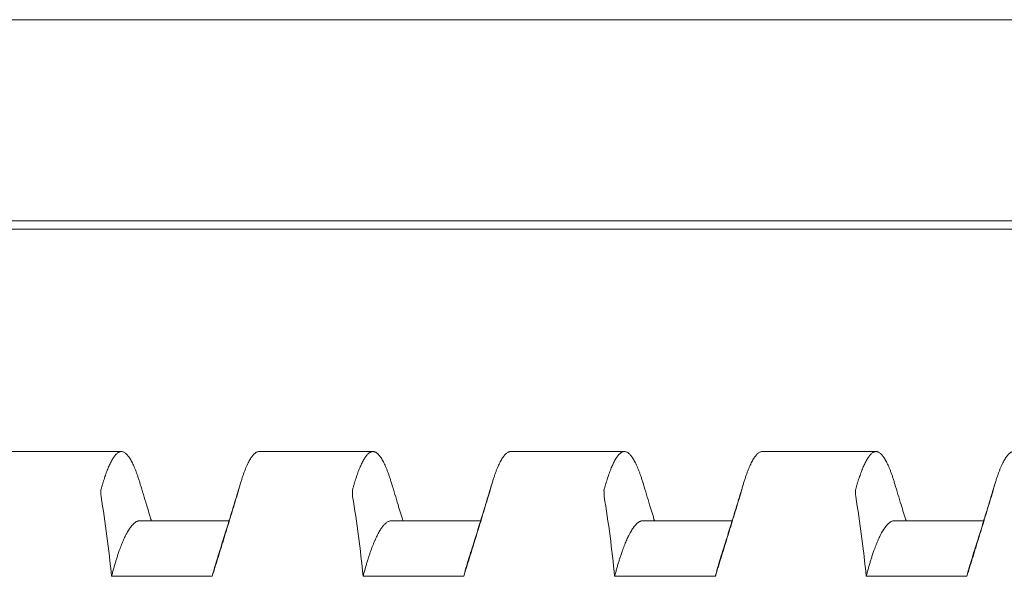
# Model space of a CAD drawing. Header units: millimetres. Extents: x 0 to 594, y 0 to 420.
# Tile 42 of 83: x 310.03 to 317.86, y 295.96 to 300.39. Entities that reach past the tile are written whole.
import ezdxf

# ---------------------------------------------------------------- set-up
doc = ezdxf.new("R2010")
doc.units = ezdxf.units.MM
doc.linetypes.add('K5LT_THIN', pattern=[0])
doc.layers.add('Системный слой', color=7, linetype='Continuous')

# ---------------------------------------------------------------- blocks, each defined once
blk = doc.blocks.new('U2')
at = {"layer": 'Системный слой', "color": 7, "linetype": 'K5LT_THIN', "lineweight": 18}
for p, q in [((388.1859, 300.3864), (280.4859, 300.3864)), ((388.1859, 298.7878), (280.4859, 298.7878)), ((280.4859, 298.7214), (388.1859, 298.7214)), ((309.9332, 296.9539), (310.8386, 296.9539)), ((311.9332, 296.9539), (312.8386, 296.9539)), ((313.9332, 296.9539), (314.8386, 296.9539)), ((315.9332, 296.9539), (316.8386, 296.9539)), ((311.6949, 296.4039), (310.9859, 296.4039)), ((313.6949, 296.4039), (312.9859, 296.4039)), ((315.6949, 296.4039), (314.9859, 296.4039)), ((317.6949, 296.4039), (316.9859, 296.4039)), ((310.7603, 295.9619), (311.5603, 295.9619)), ((312.7603, 295.9619), (313.5603, 295.9619)), ((314.7603, 295.9619), (315.5603, 295.9619)), ((316.7603, 295.9619), (317.5603, 295.9619))]:
    blk.add_line(p, q, dxfattribs=at)
for points, knots in [([(310.8385, 296.9539), (310.8379, 296.9539), (310.8346, 296.9538), (310.8286, 296.9529), (310.8206, 296.95), (310.8125, 296.9455), (310.8044, 296.9394), (310.7962, 296.9318), (310.7881, 296.9226), (310.78, 296.912), (310.772, 296.9), (310.7641, 296.8869), (310.7563, 296.8725), (310.7485, 296.8571), (310.7409, 296.8406), (310.7334, 296.8231), (310.7259, 296.8046), (310.7185, 296.7851), (310.7112, 296.7647), (310.7039, 296.7435), (310.6968, 296.7214), (310.6897, 296.6984), (310.6826, 296.6746), (310.678, 296.6582), (310.6757, 296.6498)], [0.4997854, 0.4997854, 0.4997854, 0.4997854, 0.5062289, 0.5324781, 0.5588288, 0.5850106, 0.6110122, 0.6366679, 0.6621513, 0.687116, 0.711701, 0.7356734, 0.7593898, 0.7825461, 0.805391, 0.8278244, 0.8501669, 0.8721985, 0.8940265, 0.9155354, 0.9369289, 0.9580831, 0.9791054, 1, 1, 1, 1]), ([(310.9883, 296.695), (310.9868, 296.7002), (310.9823, 296.715), (310.9748, 296.7386), (310.9658, 296.765), (310.9569, 296.7898), (310.9479, 296.8129), (310.9389, 296.8344), (310.93, 296.8541), (310.9211, 296.8721), (310.9122, 296.8882), (310.9034, 296.9026), (310.8947, 296.9152), (310.8861, 296.926), (310.8775, 296.9351), (310.8691, 296.9423), (310.8607, 296.9478), (310.8526, 296.9516), (310.8451, 296.9535), (310.8405, 296.9539), (310.8385, 296.9539)], [0.0389083, 0.0389083, 0.0389083, 0.0389083, 0.0527751, 0.0793011, 0.1059564, 0.1326966, 0.1595331, 0.1863987, 0.2132585, 0.2400912, 0.2668922, 0.2936634, 0.3203856, 0.3470813, 0.3737541, 0.4004135, 0.4270318, 0.4535844, 0.4799646, 0.4997854, 0.4997854, 0.4997854, 0.4997854]), ([(311.7835, 296.695), (311.785, 296.7002), (311.7895, 296.715), (311.797, 296.7386), (311.806, 296.765), (311.8149, 296.7898), (311.8239, 296.8129), (311.8329, 296.8344), (311.8418, 296.8541), (311.8507, 296.8721), (311.8596, 296.8882), (311.8684, 296.9026), (311.8771, 296.9152), (311.8857, 296.926), (311.8943, 296.9351), (311.9027, 296.9423), (311.911, 296.9478), (311.9192, 296.9516), (311.9266, 296.9535), (311.9313, 296.9539), (311.9333, 296.9539)], [0.0389082, 0.0389082, 0.0389082, 0.0389082, 0.0527751, 0.0793011, 0.1059564, 0.1326966, 0.1595331, 0.1863987, 0.2132585, 0.2400913, 0.2668922, 0.2936634, 0.3203856, 0.3470814, 0.3737541, 0.4004136, 0.4270318, 0.4535844, 0.4799646, 0.4997854, 0.4997854, 0.4997854, 0.4997854]), ([(312.8385, 296.9539), (312.8379, 296.9539), (312.8346, 296.9538), (312.8286, 296.9529), (312.8206, 296.95), (312.8125, 296.9455), (312.8044, 296.9394), (312.7962, 296.9318), (312.7881, 296.9226), (312.78, 296.912), (312.772, 296.9), (312.7641, 296.8869), (312.7563, 296.8725), (312.7485, 296.8571), (312.7409, 296.8406), (312.7334, 296.8231), (312.7259, 296.8046), (312.7185, 296.7851), (312.7112, 296.7647), (312.7039, 296.7435), (312.6968, 296.7214), (312.6897, 296.6984), (312.6826, 296.6746), (312.678, 296.6582), (312.6757, 296.6498)], [0.4997854, 0.4997854, 0.4997854, 0.4997854, 0.5062288, 0.5324781, 0.5588287, 0.5850105, 0.6110122, 0.6366678, 0.6621513, 0.6871159, 0.711701, 0.7356734, 0.7593898, 0.7825461, 0.805391, 0.8278243, 0.8501668, 0.8721984, 0.8940264, 0.9155353, 0.9369288, 0.9580831, 0.9791053, 1, 1, 1, 1]), ([(312.9883, 296.695), (312.9868, 296.7002), (312.9823, 296.715), (312.9748, 296.7386), (312.9658, 296.765), (312.9569, 296.7898), (312.9479, 296.8129), (312.9389, 296.8344), (312.93, 296.8541), (312.9211, 296.8721), (312.9122, 296.8882), (312.9034, 296.9026), (312.8947, 296.9152), (312.8861, 296.926), (312.8775, 296.9351), (312.8691, 296.9423), (312.8607, 296.9478), (312.8526, 296.9516), (312.8451, 296.9535), (312.8405, 296.9539), (312.8385, 296.9539)], [0.0389083, 0.0389083, 0.0389083, 0.0389083, 0.0527751, 0.0793011, 0.1059563, 0.1326966, 0.1595331, 0.1863987, 0.2132585, 0.2400912, 0.2668922, 0.2936633, 0.3203856, 0.3470813, 0.373754, 0.4004135, 0.4270318, 0.4535843, 0.4799645, 0.4997854, 0.4997854, 0.4997854, 0.4997854]), ([(313.7835, 296.695), (313.785, 296.7002), (313.7895, 296.715), (313.797, 296.7386), (313.806, 296.765), (313.8149, 296.7898), (313.8239, 296.8129), (313.8329, 296.8344), (313.8418, 296.8541), (313.8507, 296.8721), (313.8596, 296.8882), (313.8684, 296.9026), (313.8771, 296.9152), (313.8857, 296.926), (313.8943, 296.9351), (313.9027, 296.9423), (313.911, 296.9478), (313.9192, 296.9516), (313.9266, 296.9535), (313.9313, 296.9539), (313.9333, 296.9539)], [0.0389083, 0.0389083, 0.0389083, 0.0389083, 0.0527751, 0.0793011, 0.1059563, 0.1326966, 0.159533, 0.1863987, 0.2132585, 0.2400912, 0.2668922, 0.2936633, 0.3203856, 0.3470813, 0.373754, 0.4004135, 0.4270317, 0.4535843, 0.4799645, 0.4997854, 0.4997854, 0.4997854, 0.4997854]), ([(314.8385, 296.9539), (314.8379, 296.9539), (314.8346, 296.9538), (314.8286, 296.9529), (314.8206, 296.95), (314.8125, 296.9455), (314.8044, 296.9394), (314.7962, 296.9318), (314.7881, 296.9226), (314.78, 296.912), (314.772, 296.9), (314.7641, 296.8869), (314.7563, 296.8725), (314.7485, 296.8571), (314.7409, 296.8406), (314.7334, 296.8231), (314.7259, 296.8046), (314.7185, 296.7851), (314.7112, 296.7647), (314.7039, 296.7435), (314.6968, 296.7214), (314.6897, 296.6984), (314.6826, 296.6746), (314.678, 296.6582), (314.6757, 296.6498)], [0.4997854, 0.4997854, 0.4997854, 0.4997854, 0.5062289, 0.5324781, 0.5588287, 0.5850106, 0.6110122, 0.6366679, 0.6621513, 0.687116, 0.711701, 0.7356734, 0.7593898, 0.7825461, 0.805391, 0.8278243, 0.8501669, 0.8721985, 0.8940265, 0.9155354, 0.9369288, 0.9580831, 0.9791054, 1, 1, 1, 1]), ([(314.9883, 296.695), (314.9868, 296.7002), (314.9823, 296.715), (314.9748, 296.7386), (314.9658, 296.765), (314.9569, 296.7898), (314.9479, 296.8129), (314.9389, 296.8344), (314.93, 296.8541), (314.9211, 296.8721), (314.9122, 296.8882), (314.9034, 296.9026), (314.8947, 296.9152), (314.8861, 296.926), (314.8775, 296.9351), (314.8691, 296.9423), (314.8607, 296.9478), (314.8526, 296.9516), (314.8451, 296.9535), (314.8405, 296.9539), (314.8385, 296.9539)], [0.0389082, 0.0389082, 0.0389082, 0.0389082, 0.0527751, 0.0793011, 0.1059564, 0.1326966, 0.1595331, 0.1863987, 0.2132585, 0.2400912, 0.2668922, 0.2936634, 0.3203856, 0.3470813, 0.3737541, 0.4004135, 0.4270318, 0.4535844, 0.4799646, 0.4997854, 0.4997854, 0.4997854, 0.4997854]), ([(315.7835, 296.695), (315.785, 296.7002), (315.7895, 296.715), (315.797, 296.7386), (315.806, 296.765), (315.8149, 296.7898), (315.8239, 296.8129), (315.8329, 296.8344), (315.8418, 296.8541), (315.8507, 296.8721), (315.8596, 296.8882), (315.8684, 296.9026), (315.8771, 296.9152), (315.8857, 296.926), (315.8943, 296.9351), (315.9027, 296.9423), (315.911, 296.9478), (315.9192, 296.9516), (315.9266, 296.9535), (315.9313, 296.9539), (315.9333, 296.9539)], [0.0389083, 0.0389083, 0.0389083, 0.0389083, 0.0527751, 0.0793011, 0.1059564, 0.1326966, 0.1595331, 0.1863987, 0.2132585, 0.2400913, 0.2668922, 0.2936634, 0.3203856, 0.3470814, 0.3737541, 0.4004136, 0.4270318, 0.4535844, 0.4799646, 0.4997855, 0.4997855, 0.4997855, 0.4997855]), ([(316.8385, 296.9539), (316.8379, 296.9539), (316.8346, 296.9538), (316.8286, 296.9529), (316.8206, 296.95), (316.8125, 296.9455), (316.8044, 296.9394), (316.7962, 296.9318), (316.7881, 296.9226), (316.78, 296.912), (316.772, 296.9), (316.7641, 296.8869), (316.7563, 296.8725), (316.7485, 296.8571), (316.7409, 296.8406), (316.7334, 296.8231), (316.7259, 296.8046), (316.7185, 296.7851), (316.7112, 296.7647), (316.7039, 296.7435), (316.6968, 296.7214), (316.6897, 296.6984), (316.6826, 296.6746), (316.678, 296.6582), (316.6757, 296.6498)], [0.4997854, 0.4997854, 0.4997854, 0.4997854, 0.5062288, 0.5324781, 0.5588287, 0.5850105, 0.6110121, 0.6366678, 0.6621513, 0.6871159, 0.7117009, 0.7356734, 0.7593898, 0.7825461, 0.805391, 0.8278243, 0.8501668, 0.8721984, 0.8940264, 0.9155353, 0.9369288, 0.9580831, 0.9791053, 1, 1, 1, 1]), ([(316.9883, 296.695), (316.9868, 296.7002), (316.9823, 296.715), (316.9748, 296.7386), (316.9658, 296.765), (316.9569, 296.7898), (316.9479, 296.8129), (316.9389, 296.8344), (316.93, 296.8541), (316.9211, 296.8721), (316.9122, 296.8882), (316.9034, 296.9026), (316.8947, 296.9152), (316.8861, 296.926), (316.8775, 296.9351), (316.8691, 296.9423), (316.8607, 296.9478), (316.8526, 296.9516), (316.8451, 296.9535), (316.8405, 296.9539), (316.8385, 296.9539)], [0.0389083, 0.0389083, 0.0389083, 0.0389083, 0.0527751, 0.0793011, 0.1059563, 0.1326966, 0.1595331, 0.1863987, 0.2132585, 0.2400912, 0.2668922, 0.2936633, 0.3203856, 0.3470813, 0.373754, 0.4004135, 0.4270318, 0.4535843, 0.4799645, 0.4997854, 0.4997854, 0.4997854, 0.4997854]), ([(317.7835, 296.695), (317.785, 296.7002), (317.7895, 296.715), (317.797, 296.7386), (317.806, 296.765), (317.8149, 296.7898), (317.8239, 296.8129), (317.8329, 296.8344), (317.8418, 296.8541), (317.8507, 296.8721), (317.8596, 296.8882), (317.8684, 296.9026), (317.8771, 296.9152), (317.8857, 296.926), (317.8943, 296.9351), (317.9027, 296.9423), (317.911, 296.9478), (317.9192, 296.9516), (317.9266, 296.9535), (317.9313, 296.9539), (317.9333, 296.9539)], [0.0389084, 0.0389084, 0.0389084, 0.0389084, 0.0527751, 0.0793011, 0.1059563, 0.1326966, 0.159533, 0.1863987, 0.2132585, 0.2400912, 0.2668922, 0.2936633, 0.3203856, 0.3470813, 0.373754, 0.4004135, 0.4270317, 0.4535843, 0.4799645, 0.4997855, 0.4997855, 0.4997855, 0.4997855]), ([(310.6757, 296.6498), (310.6752, 296.648), (310.6753, 296.6435), (310.6757, 296.6256), (310.6761, 296.6077), (310.6766, 296.5974)], [0, 0, 0, 0, 0.3333333, 0.6666667, 0.9852482, 0.9852482, 0.9852482, 0.9852482]), ([(311.0769, 296.4039), (311.0764, 296.4056), (311.0758, 296.4072), (311.0745, 296.4116), (311.0737, 296.4143), (311.0711, 296.4225), (311.0695, 296.4279), (311.0645, 296.4442), (311.0611, 296.455), (311.0512, 296.4873), (311.0447, 296.5088), (311.0215, 296.5851), (311.0049, 296.64), (310.9884, 296.695)], [11.66837, 11.66837, 11.66837, 11.66837, 11.861895, 11.861895, 12.181093, 12.181093, 12.819489, 12.819489, 14.085986, 14.085986, 16.598386, 16.598386, 23, 23, 23, 23]), ([(311.7834, 296.695), (311.7716, 296.6554), (311.7597, 296.616), (311.7358, 296.5372), (311.7238, 296.4978), (311.7086, 296.4483), (311.7054, 296.438), (311.7004, 296.4218), (311.6986, 296.4159), (311.6962, 296.4079), (311.6955, 296.4059), (311.6946, 296.403), (311.6944, 296.4021), (311.6932, 296.3983), (311.6923, 296.3954), (311.6906, 296.3898), (311.6897, 296.3871), (311.6872, 296.3789), (311.6855, 296.3734), (311.6805, 296.3572), (311.6772, 296.3464), (311.6672, 296.3142), (311.6605, 296.2928), (311.6366, 296.2163), (311.6192, 296.1612), (311.6017, 296.1064)], [0, 0, 0, 0, 4.6, 4.6, 9.2, 9.2, 10.398228, 10.398228, 11.096959, 11.096959, 11.33163, 11.33163, 11.436711, 11.436711, 11.776463, 11.776463, 12.095622, 12.095622, 12.733941, 12.733941, 14.000283, 14.000283, 16.512374, 16.512374, 23, 23, 23, 23]), ([(311.7552, 296.5974), (311.7555, 296.5986), (311.7561, 296.6006), (311.7572, 296.6042), (311.7585, 296.6087), (311.7598, 296.6135), (311.761, 296.6176), (311.7622, 296.6216), (311.7635, 296.626), (311.7651, 296.6316), (311.7672, 296.6386), (311.7689, 296.6446), (311.7698, 296.6477), (311.77, 296.6483), (311.7704, 296.6498)], [0.0207323, 0.0207323, 0.0207323, 0.0207323, 0.0428737, 0.0907079, 0.1467335, 0.1992062, 0.2507097, 0.2970704, 0.3612246, 0.4410487, 0.5612866, 0.7459765, 0.900148, 1, 1, 1, 1]), ([(312.6757, 296.6498), (312.6752, 296.648), (312.6753, 296.6435), (312.6757, 296.6256), (312.6761, 296.6077), (312.6766, 296.5974)], [0, 0, 0, 0, 0.3333333, 0.6666667, 0.9852484, 0.9852484, 0.9852484, 0.9852484]), ([(313.0769, 296.4039), (313.0763, 296.4056), (313.0758, 296.4073), (313.0745, 296.4117), (313.0736, 296.4144), (313.0711, 296.4227), (313.0694, 296.4282), (313.0643, 296.4446), (313.061, 296.4555), (313.051, 296.4882), (313.0444, 296.5099), (313.0212, 296.586), (313.0047, 296.6404), (312.9884, 296.695)], [11.66837, 11.66837, 11.66837, 11.66837, 11.864948, 11.864948, 12.187198, 12.187198, 12.8317, 12.8317, 14.110308, 14.110308, 16.646736, 16.646736, 23, 23, 23, 23]), ([(313.7834, 296.695), (313.7716, 296.6554), (313.7597, 296.616), (313.7358, 296.5372), (313.7238, 296.4978), (313.7086, 296.4484), (313.7055, 296.4382), (313.7005, 296.422), (313.6987, 296.416), (313.6962, 296.408), (313.6955, 296.4059), (313.6946, 296.403), (313.6944, 296.4021), (313.6932, 296.3983), (313.6923, 296.3954), (313.6905, 296.3897), (313.6897, 296.3869), (313.6871, 296.3787), (313.6854, 296.3732), (313.6804, 296.3568), (313.677, 296.3459), (313.6669, 296.3134), (313.6602, 296.2918), (313.6363, 296.2155), (313.619, 296.1608), (313.6017, 296.1064)], [0, 0, 0, 0, 4.6, 4.6, 9.2, 9.2, 10.388038, 10.388038, 11.093513, 11.093513, 11.33163, 11.33163, 11.436514, 11.436514, 11.779514, 11.779514, 12.101726, 12.101726, 12.746149, 12.746149, 14.024599, 14.024599, 16.560712, 16.560712, 23, 23, 23, 23]), ([(313.7552, 296.5974), (313.7555, 296.5986), (313.7561, 296.6006), (313.7572, 296.6042), (313.7585, 296.6087), (313.7598, 296.6135), (313.761, 296.6176), (313.7622, 296.6216), (313.7635, 296.626), (313.7651, 296.6316), (313.7672, 296.6386), (313.7689, 296.6446), (313.7698, 296.6477), (313.77, 296.6483), (313.7704, 296.6498)], [0.0207323, 0.0207323, 0.0207323, 0.0207323, 0.0428739, 0.0907082, 0.146734, 0.1992069, 0.2507105, 0.2970714, 0.3612261, 0.4410507, 0.5612891, 0.7459794, 0.9001501, 1, 1, 1, 1]), ([(314.6757, 296.6498), (314.6752, 296.648), (314.6753, 296.6435), (314.6757, 296.6256), (314.6761, 296.6077), (314.6766, 296.5974)], [0, 0, 0, 0, 0.3333333, 0.6666667, 0.9852483, 0.9852483, 0.9852483, 0.9852483]), ([(315.0769, 296.4039), (315.0764, 296.4056), (315.0758, 296.4072), (315.0745, 296.4116), (315.0737, 296.4143), (315.0711, 296.4225), (315.0695, 296.4279), (315.0645, 296.4442), (315.0611, 296.455), (315.0512, 296.4873), (315.0447, 296.5088), (315.0215, 296.5851), (315.0049, 296.64), (314.9884, 296.695)], [11.66837, 11.66837, 11.66837, 11.66837, 11.861895, 11.861895, 12.181093, 12.181093, 12.819489, 12.819489, 14.085986, 14.085986, 16.598386, 16.598386, 23, 23, 23, 23]), ([(315.7834, 296.695), (315.7716, 296.6554), (315.7597, 296.616), (315.7358, 296.5372), (315.7238, 296.4978), (315.7086, 296.4483), (315.7054, 296.438), (315.7004, 296.4218), (315.6986, 296.4159), (315.6962, 296.4079), (315.6955, 296.4059), (315.6946, 296.403), (315.6944, 296.4021), (315.6932, 296.3983), (315.6923, 296.3954), (315.6906, 296.3898), (315.6897, 296.3871), (315.6872, 296.3789), (315.6855, 296.3734), (315.6805, 296.3572), (315.6772, 296.3464), (315.6672, 296.3142), (315.6605, 296.2928), (315.6366, 296.2163), (315.6192, 296.1612), (315.6017, 296.1064)], [0, 0, 0, 0, 4.6, 4.6, 9.2, 9.2, 10.398228, 10.398228, 11.096959, 11.096959, 11.33163, 11.33163, 11.436711, 11.436711, 11.776463, 11.776463, 12.095622, 12.095622, 12.733941, 12.733941, 14.000283, 14.000283, 16.512374, 16.512374, 23, 23, 23, 23]), ([(315.7552, 296.5974), (315.7555, 296.5986), (315.7561, 296.6006), (315.7572, 296.6042), (315.7585, 296.6087), (315.7598, 296.6135), (315.761, 296.6176), (315.7622, 296.6216), (315.7635, 296.626), (315.7651, 296.6316), (315.7672, 296.6386), (315.7689, 296.6446), (315.7698, 296.6477), (315.77, 296.6483), (315.7704, 296.6498)], [0.0207323, 0.0207323, 0.0207323, 0.0207323, 0.0428737, 0.0907079, 0.1467336, 0.1992063, 0.2507098, 0.2970705, 0.3612248, 0.441049, 0.5612869, 0.7459768, 0.9001483, 1, 1, 1, 1]), ([(316.6757, 296.6498), (316.6752, 296.648), (316.6753, 296.6435), (316.6757, 296.6256), (316.6761, 296.6077), (316.6766, 296.5974)], [0, 0, 0, 0, 0.3333333, 0.6666667, 0.9852484, 0.9852484, 0.9852484, 0.9852484]), ([(317.0769, 296.4039), (317.0763, 296.4056), (317.0758, 296.4073), (317.0745, 296.4117), (317.0736, 296.4144), (317.0711, 296.4227), (317.0694, 296.4282), (317.0643, 296.4446), (317.061, 296.4555), (317.051, 296.4882), (317.0444, 296.5099), (317.0212, 296.586), (317.0047, 296.6404), (316.9884, 296.695)], [11.66837, 11.66837, 11.66837, 11.66837, 11.864948, 11.864948, 12.187198, 12.187198, 12.8317, 12.8317, 14.110308, 14.110308, 16.646736, 16.646736, 23, 23, 23, 23]), ([(317.7834, 296.695), (317.7716, 296.6554), (317.7597, 296.616), (317.7358, 296.5372), (317.7238, 296.4978), (317.7086, 296.4484), (317.7055, 296.4382), (317.7005, 296.422), (317.6987, 296.416), (317.6962, 296.408), (317.6955, 296.4059), (317.6946, 296.403), (317.6944, 296.4021), (317.6932, 296.3983), (317.6923, 296.3954), (317.6905, 296.3897), (317.6897, 296.3869), (317.6871, 296.3787), (317.6854, 296.3732), (317.6804, 296.3568), (317.677, 296.3459), (317.6669, 296.3134), (317.6602, 296.2918), (317.6363, 296.2155), (317.619, 296.1608), (317.6017, 296.1064)], [0, 0, 0, 0, 4.6, 4.6, 9.2, 9.2, 10.388038, 10.388038, 11.093513, 11.093513, 11.33163, 11.33163, 11.436514, 11.436514, 11.779514, 11.779514, 12.101726, 12.101726, 12.746149, 12.746149, 14.024599, 14.024599, 16.560712, 16.560712, 23, 23, 23, 23]), ([(317.7552, 296.5974), (317.7555, 296.5986), (317.7561, 296.6006), (317.7572, 296.6042), (317.7585, 296.6087), (317.7598, 296.6135), (317.761, 296.6176), (317.7622, 296.6216), (317.7635, 296.626), (317.7651, 296.6316), (317.7672, 296.6386), (317.7689, 296.6446), (317.7698, 296.6477), (317.77, 296.6483), (317.7704, 296.6498)], [0.0207324, 0.0207324, 0.0207324, 0.0207324, 0.0428739, 0.0907082, 0.1467341, 0.1992069, 0.2507106, 0.2970716, 0.3612263, 0.4410509, 0.5612894, 0.7459797, 0.9001504, 1, 1, 1, 1]), ([(311.5603, 295.9619), (311.5644, 295.975), (311.5725, 296.0011), (311.5848, 296.0405), (311.5972, 296.0802), (311.6095, 296.1199), (311.6218, 296.1597), (311.6341, 296.1995), (311.6464, 296.2394), (311.6586, 296.2792), (311.6708, 296.319), (311.687, 296.372), (311.7071, 296.4382), (311.7312, 296.5177), (311.7472, 296.5708), (311.7552, 296.5974)], [0, 0, 0, 0, 0.061701, 0.123718, 0.186012, 0.249454, 0.311365, 0.374222, 0.437076, 0.499829, 0.562449, 0.624918, 0.74988, 0.874616, 1, 1, 1, 1]), ([(313.5603, 295.9619), (313.5644, 295.975), (313.5725, 296.0011), (313.5848, 296.0405), (313.5972, 296.0802), (313.6095, 296.1199), (313.6218, 296.1597), (313.6341, 296.1995), (313.6464, 296.2394), (313.6586, 296.2792), (313.6708, 296.319), (313.687, 296.372), (313.7071, 296.4382), (313.7312, 296.5177), (313.7472, 296.5708), (313.7552, 296.5974)], [0, 0, 0, 0, 0.061701, 0.123718, 0.186012, 0.249454, 0.311365, 0.374222, 0.437076, 0.499829, 0.562449, 0.624918, 0.74988, 0.874616, 1, 1, 1, 1]), ([(315.5603, 295.9619), (315.5644, 295.975), (315.5725, 296.0011), (315.5848, 296.0405), (315.5972, 296.0802), (315.6095, 296.1199), (315.6218, 296.1597), (315.6341, 296.1995), (315.6464, 296.2394), (315.6586, 296.2792), (315.6708, 296.319), (315.687, 296.372), (315.7071, 296.4382), (315.7312, 296.5177), (315.7472, 296.5708), (315.7552, 296.5974)], [0, 0, 0, 0, 0.061701, 0.123718, 0.186012, 0.249454, 0.311365, 0.374222, 0.437076, 0.499829, 0.562449, 0.624918, 0.74988, 0.874616, 1, 1, 1, 1]), ([(317.5603, 295.9619), (317.5644, 295.975), (317.5725, 296.0011), (317.5848, 296.0405), (317.5972, 296.0802), (317.6095, 296.1199), (317.6218, 296.1597), (317.6341, 296.1995), (317.6464, 296.2394), (317.6586, 296.2792), (317.6708, 296.319), (317.687, 296.372), (317.7071, 296.4382), (317.7312, 296.5177), (317.7472, 296.5708), (317.7552, 296.5974)], [0, 0, 0, 0, 0.061701, 0.123718, 0.186012, 0.249454, 0.311365, 0.374222, 0.437076, 0.499829, 0.562449, 0.624918, 0.74988, 0.874616, 1, 1, 1, 1]), ([(310.7603, 295.9619), (310.7631, 295.9729), (310.7688, 295.9945), (310.7775, 296.0258), (310.7862, 296.0561), (310.795, 296.0852), (310.8041, 296.1142), (310.8139, 296.1438), (310.8261, 296.1784), (310.8403, 296.2157), (310.8562, 296.2534), (310.8704, 296.2835), (310.8827, 296.3068), (310.8926, 296.3239), (310.9018, 296.3384), (310.9116, 296.3525), (310.9223, 296.3661), (310.9339, 296.3785), (310.9445, 296.3877), (310.9541, 296.3942), (310.9626, 296.3988), (310.971, 296.4019), (310.9788, 296.4036), (310.9837, 296.4039), (310.9859, 296.4039)], [0, 0, 0, 0, 0.019411, 0.0388631, 0.0583411, 0.0778216, 0.097283, 0.1188792, 0.1426277, 0.1771543, 0.211649, 0.2461431, 0.2698323, 0.2913556, 0.3107197, 0.3300817, 0.3558703, 0.3816543, 0.4074423, 0.4267653, 0.4460676, 0.4653421, 0.4846192, 0.4999991, 0.4999991, 0.4999991, 0.4999991]), ([(312.7603, 295.9619), (312.7631, 295.9728), (312.7688, 295.9942), (312.7774, 296.0254), (312.786, 296.0555), (312.7948, 296.0846), (312.8036, 296.1126), (312.8125, 296.1395), (312.8214, 296.1652), (312.8304, 296.1897), (312.8394, 296.2129), (312.8484, 296.2349), (312.8574, 296.2556), (312.8664, 296.2749), (312.8754, 296.293), (312.8843, 296.3097), (312.8933, 296.325), (312.9022, 296.339), (312.911, 296.3517), (312.9198, 296.3629), (312.9285, 296.3728), (312.9371, 296.3813), (312.9456, 296.3884), (312.954, 296.3942), (312.9622, 296.3986), (312.9704, 296.4017), (312.9783, 296.4035), (312.9834, 296.4039), (312.9859, 296.4039)], [0, 0, 0, 0, 0.0195229, 0.0390031, 0.0584552, 0.0778934, 0.0973441, 0.1167885, 0.1362175, 0.1556097, 0.1749833, 0.1943308, 0.2136589, 0.2329537, 0.2522434, 0.2715269, 0.2908062, 0.3100748, 0.3293512, 0.3486154, 0.3678541, 0.3870253, 0.4061466, 0.4251878, 0.4441798, 0.4630927, 0.48194, 0.499783, 0.499783, 0.499783, 0.499783]), ([(314.7603, 295.9619), (314.7631, 295.9729), (314.7688, 295.9945), (314.7775, 296.0258), (314.7862, 296.0561), (314.795, 296.0852), (314.8041, 296.1142), (314.8139, 296.1438), (314.8261, 296.1784), (314.8403, 296.2157), (314.8562, 296.2534), (314.8704, 296.2835), (314.8827, 296.3068), (314.8926, 296.3239), (314.9018, 296.3384), (314.9116, 296.3525), (314.9223, 296.3661), (314.9339, 296.3785), (314.9445, 296.3877), (314.9541, 296.3942), (314.9626, 296.3988), (314.971, 296.4019), (314.9788, 296.4036), (314.9837, 296.4039), (314.9859, 296.4039)], [0, 0, 0, 0, 0.019411, 0.0388631, 0.0583411, 0.0778216, 0.097283, 0.1188792, 0.1426277, 0.1771543, 0.2116491, 0.2461431, 0.2698323, 0.2913556, 0.3107197, 0.3300817, 0.3558703, 0.3816543, 0.4074423, 0.4267653, 0.4460676, 0.4653421, 0.4846192, 0.4999991, 0.4999991, 0.4999991, 0.4999991]), ([(316.7603, 295.9619), (316.7631, 295.9729), (316.7688, 295.9945), (316.7775, 296.0258), (316.7862, 296.0561), (316.795, 296.0852), (316.8041, 296.1142), (316.8139, 296.1438), (316.8261, 296.1784), (316.8403, 296.2157), (316.8562, 296.2534), (316.8704, 296.2835), (316.8827, 296.3068), (316.8926, 296.3239), (316.9018, 296.3384), (316.9116, 296.3525), (316.9223, 296.3661), (316.9339, 296.3785), (316.9445, 296.3877), (316.9541, 296.3942), (316.9626, 296.3988), (316.971, 296.4019), (316.9788, 296.4036), (316.9837, 296.4039), (316.9859, 296.4039)], [0, 0, 0, 0, 0.019411, 0.0388631, 0.0583411, 0.0778216, 0.097283, 0.1188792, 0.1426277, 0.1771543, 0.2116491, 0.2461431, 0.2698323, 0.2913556, 0.3107197, 0.3300817, 0.3558703, 0.3816543, 0.4074423, 0.4267653, 0.4460676, 0.4653422, 0.4846192, 0.4999991, 0.4999991, 0.4999991, 0.4999991]), ([(311.6017, 296.1064), (311.5982, 296.0956), (311.5907, 296.0714), (311.5809, 296.0378), (311.5705, 296.0006), (311.5642, 295.9771), (311.5603, 295.9619)], [0.90734352, 0.90734352, 0.90734352, 0.90734352, 0.93013984, 0.9572991, 0.97319502, 1, 1, 1, 1]), ([(313.6017, 296.1064), (313.6001, 296.1016), (313.5964, 296.0899), (313.5907, 296.071), (313.5844, 296.0498), (313.5782, 296.0283), (313.5721, 296.0065), (313.5662, 295.9844), (313.5622, 295.9695), (313.5603, 295.9619)], [0.90687116, 0.90687116, 0.90687116, 0.90687116, 0.91704498, 0.93129482, 0.94525964, 0.95912928, 0.97282556, 0.98644709, 1, 1, 1, 1]), ([(315.6017, 296.1064), (315.5982, 296.0956), (315.5907, 296.0714), (315.5809, 296.0378), (315.5705, 296.0006), (315.5642, 295.9771), (315.5603, 295.9619)], [0.90734352, 0.90734352, 0.90734352, 0.90734352, 0.93013984, 0.95729909, 0.97319502, 1, 1, 1, 1]), ([(317.6017, 296.1064), (317.5982, 296.0956), (317.5907, 296.0714), (317.5809, 296.0378), (317.5705, 296.0006), (317.5642, 295.9771), (317.5603, 295.9619)], [0.90734349, 0.90734349, 0.90734349, 0.90734349, 0.93013983, 0.95729909, 0.97319501, 1, 1, 1, 1])]:
    blk.add_open_spline(points, degree=3, knots=knots, dxfattribs=at)
for points in [[(311.7704, 296.6498), (311.7748, 296.6655), (311.7791, 296.6805), (311.7835, 296.695)], [(313.7704, 296.6498), (313.7748, 296.6655), (313.7791, 296.6805), (313.7835, 296.695)], [(315.7704, 296.6498), (315.7748, 296.6655), (315.7791, 296.6805), (315.7835, 296.695)], [(317.7704, 296.6498), (317.7748, 296.6655), (317.7791, 296.6805), (317.7835, 296.695)], [(310.6766, 296.5974), (310.6932, 296.4918), (310.7263, 296.2807), (310.7489, 296.0682), (310.7603, 295.9619)], [(312.6766, 296.5974), (312.6932, 296.4918), (312.7263, 296.2807), (312.7489, 296.0682), (312.7603, 295.9619)], [(314.6766, 296.5974), (314.6932, 296.4918), (314.7263, 296.2807), (314.7489, 296.0682), (314.7603, 295.9619)], [(316.6766, 296.5974), (316.6932, 296.4918), (316.7263, 296.2807), (316.7489, 296.0682), (316.7603, 295.9619)]]:
    blk.add_open_spline(points, degree=3, dxfattribs=at)

msp = doc.modelspace()

# ---------------------------------------------------------------- block references
at = {"layer": 'Системный слой'}
msp.add_blockref('U2', (0, 0), dxfattribs=at)

doc.saveas('drawing.dxf')
